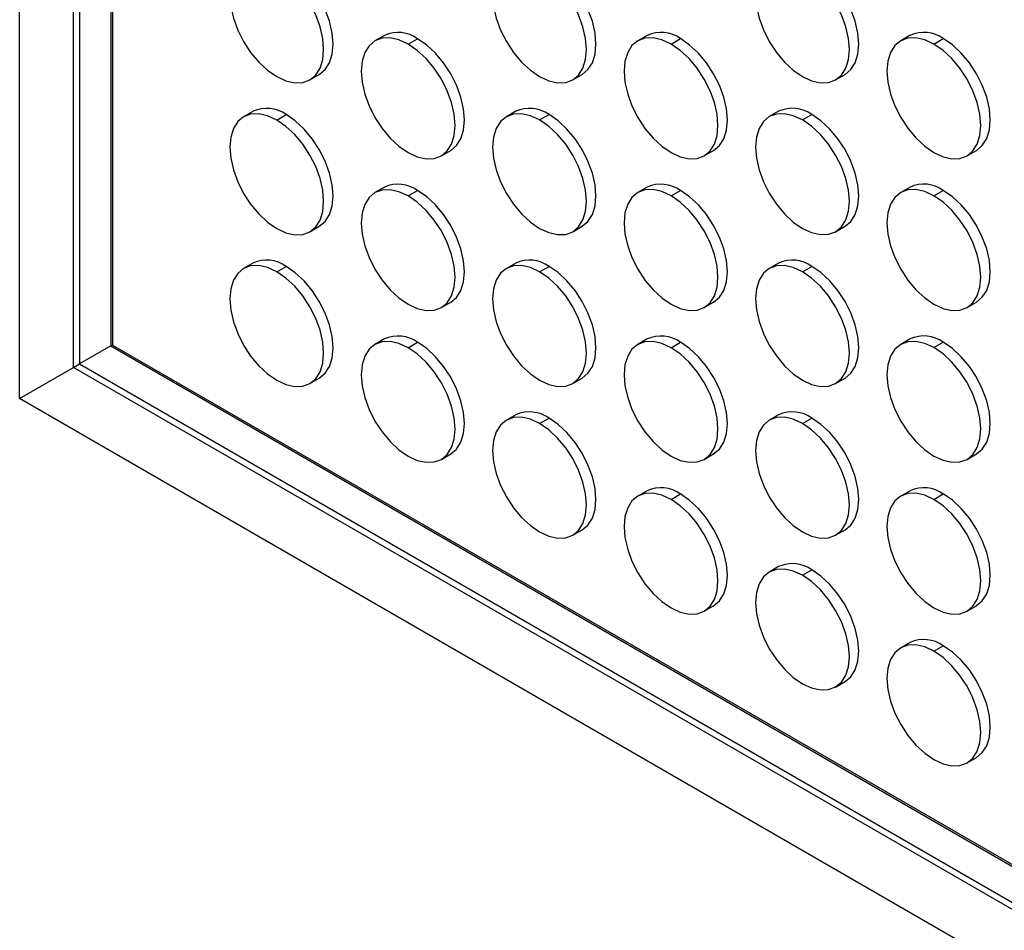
# Model space of a CAD drawing. Header units: millimetres. Extents: x 0 to 2794, y 0 to 2159.
# Tile 7 of 44: x 1997 to 2145, y 1186 to 1324. Entities that reach past the tile are written whole.
import ezdxf

# ---------------------------------------------------------------- set-up
doc = ezdxf.new("R2010")
doc.units = ezdxf.units.MM
doc.header["$LTSCALE"] = 10

msp = doc.modelspace()

# ---------------------------------------------------------------- linework, layer by layer
for p, q in [((1996.98, 1266.48), (1996.98, 2061.79)), ((2005.08, 1271.15), (2005.08, 2037.64)), ((2006.01, 2034.9), (2006.01, 1271.69)), ((2010.71, 2022.98), (2010.71, 1274.4)), ((2010.95, 2020.86), (2010.95, 1274.54)), ((2051.92, 1321.18), (2050.5, 1320.36)), ((2055.5, 1319.87), (2056.92, 1320.68)), ((2091.51, 1321.18), (2090.1, 1320.37)), ((2095.1, 1319.87), (2096.51, 1320.69)), ((2131.11, 1321.19), (2129.7, 1320.37)), ((2134.7, 1319.87), (2136.11, 1320.69)), ((2040.7, 1314.47), (2042.12, 1315.29)), ((2080.3, 1314.47), (2081.71, 1315.29)), ((2119.9, 1314.48), (2121.31, 1315.29)), ((2032.12, 1309.74), (2030.7, 1308.93)), ((2071.72, 1309.75), (2070.3, 1308.93)), ((2111.31, 1309.75), (2109.9, 1308.94)), ((2035.7, 1308.43), (2037.12, 1309.25)), ((2075.3, 1308.44), (2076.72, 1309.25)), ((2114.9, 1308.44), (2116.31, 1309.26)), ((2060.5, 1303.04), (2061.92, 1303.86)), ((2100.1, 1303.04), (2101.51, 1303.86)), ((2139.7, 1303.05), (2141.11, 1303.86)), ((2051.92, 1298.31), (2050.5, 1297.5)), ((2055.5, 1297), (2056.92, 1297.82)), ((2091.51, 1298.32), (2090.1, 1297.5)), ((2095.1, 1297.01), (2096.51, 1297.82)), ((2131.11, 1298.32), (2129.7, 1297.51)), ((2134.7, 1297.01), (2136.11, 1297.83)), ((2040.7, 1291.61), (2042.12, 1292.42)), ((2080.3, 1291.61), (2081.71, 1292.43)), ((2119.9, 1291.61), (2121.31, 1292.43)), ((2032.12, 1286.88), (2030.7, 1286.06)), ((2035.7, 1285.57), (2037.12, 1286.39)), ((2071.72, 1286.88), (2070.3, 1286.07)), ((2075.3, 1285.57), (2076.72, 1286.39)), ((2111.31, 1286.89), (2109.9, 1286.07)), ((2114.9, 1285.58), (2116.31, 1286.39)), ((2060.5, 1280.18), (2061.92, 1280.99)), ((2100.1, 1280.18), (2101.51, 1281)), ((2139.7, 1280.18), (2141.11, 1281)), ((2010.71, 1274.4), (2006.01, 1271.69)), ((2011.04, 1274.59), (2010.71, 1274.4)), ((2010.71, 1274.4), (2325.99, 1092.39)), ((2010.95, 1274.54), (2657.25, 901.45)), ((2051.92, 1275.45), (2050.5, 1274.64)), ((2055.5, 1274.14), (2056.92, 1274.96)), ((2091.51, 1275.46), (2090.1, 1274.64)), ((2095.1, 1274.14), (2096.51, 1274.96)), ((2131.11, 1275.46), (2129.7, 1274.64)), ((2134.7, 1274.15), (2136.11, 1274.96)), ((1996.98, 1266.48), (2005.08, 1271.15)), ((2005.08, 1271.15), (2006.01, 1271.69)), ((2328.12, 1084.66), (2005.08, 1271.15)), ((2006.01, 1271.69), (2327.64, 1086.02)), ((2040.7, 1268.74), (2042.12, 1269.56)), ((2080.3, 1268.75), (2081.71, 1269.56)), ((2119.9, 1268.75), (2121.31, 1269.57)), ((2332.51, 1072.78), (1996.98, 1266.48)), ((2071.72, 1264.02), (2070.3, 1263.21)), ((2111.31, 1264.03), (2109.9, 1263.21)), ((2075.3, 1262.71), (2076.72, 1263.53)), ((2114.9, 1262.71), (2116.31, 1263.53)), ((2060.5, 1257.31), (2061.92, 1258.13)), ((2100.1, 1257.32), (2101.51, 1258.13)), ((2139.7, 1257.32), (2141.11, 1258.14)), ((2091.51, 1252.59), (2090.1, 1251.78)), ((2095.1, 1251.28), (2096.51, 1252.1)), ((2131.11, 1252.6), (2129.7, 1251.78)), ((2134.7, 1251.28), (2136.11, 1252.1)), ((2080.3, 1245.88), (2081.71, 1246.7)), ((2119.9, 1245.89), (2121.31, 1246.7)), ((2111.31, 1241.16), (2109.9, 1240.35)), ((2114.9, 1239.85), (2116.31, 1240.67)), ((2100.1, 1234.45), (2101.51, 1235.27)), ((2139.7, 1234.46), (2141.11, 1235.27)), ((2131.11, 1229.73), (2129.7, 1228.92)), ((2134.7, 1228.42), (2136.11, 1229.24)), ((2119.9, 1223.02), (2121.31, 1223.84)), ((2139.7, 1211.6), (2141.11, 1212.41))]:
    msp.add_line(p, q)
at = {"flags": 128}
for points in [[(2035.7, 1331.3), (2034.32, 1331.94), (2033, 1332.24), (2031.77, 1332.19), (2030.7, 1331.79), (2029.82, 1331.06), (2029.17, 1330.03), (2028.77, 1328.73), (2028.63, 1327.21), (2028.77, 1325.54), (2029.17, 1323.78), (2029.82, 1321.99), (2030.7, 1320.24), (2031.77, 1318.61), (2033, 1317.15), (2034.32, 1315.92), (2035.7, 1314.97)], [(2042.12, 1315.29), (2042.12, 1315.29), (2043, 1316.02), (2043.65, 1317.05), (2044.05, 1318.35), (2044.19, 1319.86), (2044.05, 1321.54), (2043.65, 1323.3), (2043, 1325.09), (2042.12, 1326.83), (2041.05, 1328.47), (2039.82, 1329.93), (2038.5, 1331.16), (2037.12, 1332.11)], [(2075.3, 1331.3), (2073.92, 1331.94), (2072.6, 1332.24), (2071.37, 1332.19), (2070.3, 1331.79), (2069.42, 1331.06), (2068.77, 1330.03), (2068.37, 1328.73), (2068.23, 1327.22), (2068.37, 1325.54), (2068.77, 1323.78), (2069.42, 1321.99), (2070.3, 1320.25), (2071.37, 1318.61), (2072.6, 1317.15), (2073.92, 1315.92), (2075.3, 1314.97)], [(2081.71, 1315.29), (2081.72, 1315.29), (2082.59, 1316.02), (2083.25, 1317.05), (2083.65, 1318.35), (2083.79, 1319.87), (2083.65, 1321.54), (2083.25, 1323.3), (2082.59, 1325.09), (2081.72, 1326.84), (2080.64, 1328.47), (2079.42, 1329.93), (2078.09, 1331.16), (2076.72, 1332.12)], [(2114.9, 1331.3), (2113.52, 1331.94), (2112.19, 1332.24), (2110.97, 1332.2), (2109.9, 1331.8), (2109.02, 1331.07), (2108.37, 1330.03), (2107.96, 1328.73), (2107.83, 1327.22), (2107.96, 1325.55), (2108.37, 1323.78), (2109.02, 1322), (2109.9, 1320.25), (2110.97, 1318.62), (2112.19, 1317.16), (2113.52, 1315.93), (2114.9, 1314.97)], [(2121.31, 1315.29), (2121.31, 1315.29), (2122.19, 1316.02), (2122.85, 1317.06), (2123.25, 1318.36), (2123.38, 1319.87), (2123.25, 1321.54), (2122.85, 1323.31), (2122.19, 1325.1), (2121.31, 1326.84), (2120.24, 1328.48), (2119.02, 1329.94), (2117.69, 1331.17), (2116.31, 1332.12)], [(2035.7, 1314.97), (2037.08, 1314.33), (2038.41, 1314.02), (2039.63, 1314.07), (2040.7, 1314.47), (2041.58, 1315.2), (2042.24, 1316.23), (2042.64, 1317.53), (2042.77, 1319.05), (2042.64, 1320.72), (2042.24, 1322.48), (2041.58, 1324.27), (2040.7, 1326.02), (2039.63, 1327.65), (2038.41, 1329.11), (2037.08, 1330.34), (2035.7, 1331.3)], [(2075.3, 1314.97), (2076.68, 1314.33), (2078.01, 1314.03), (2079.23, 1314.08), (2080.3, 1314.47), (2081.18, 1315.2), (2081.83, 1316.24), (2082.24, 1317.54), (2082.37, 1319.05), (2082.24, 1320.72), (2081.83, 1322.49), (2081.18, 1324.28), (2080.3, 1326.02), (2079.23, 1327.66), (2078.01, 1329.12), (2076.68, 1330.35), (2075.3, 1331.3)], [(2114.9, 1314.97), (2116.28, 1314.33), (2117.61, 1314.03), (2118.83, 1314.08), (2119.9, 1314.48), (2120.78, 1315.21), (2121.43, 1316.24), (2121.83, 1317.54), (2121.97, 1319.06), (2121.83, 1320.73), (2121.43, 1322.49), (2120.78, 1324.28), (2119.9, 1326.03), (2118.83, 1327.66), (2117.61, 1329.12), (2116.28, 1330.35), (2114.9, 1331.3)], [(2055.5, 1319.87), (2054.12, 1320.51), (2052.8, 1320.81), (2051.57, 1320.76), (2050.5, 1320.36), (2049.62, 1319.63), (2048.97, 1318.6), (2048.57, 1317.3), (2048.43, 1315.78), (2048.57, 1314.11), (2048.97, 1312.35), (2049.62, 1310.56), (2050.5, 1308.81), (2051.57, 1307.18), (2052.8, 1305.72), (2054.12, 1304.49), (2055.5, 1303.54)], [(2061.92, 1303.86), (2061.92, 1303.86), (2062.8, 1304.59), (2063.45, 1305.62), (2063.85, 1306.92), (2063.99, 1308.44), (2063.85, 1310.11), (2063.45, 1311.87), (2062.8, 1313.66), (2061.92, 1315.4), (2060.84, 1317.04), (2059.62, 1318.5), (2058.3, 1319.73), (2056.92, 1320.68)], [(2095.1, 1319.87), (2093.72, 1320.51), (2092.39, 1320.81), (2091.17, 1320.76), (2090.1, 1320.36), (2089.22, 1319.64), (2088.57, 1318.6), (2088.16, 1317.3), (2088.03, 1315.79), (2088.16, 1314.12), (2088.57, 1312.35), (2089.22, 1310.56), (2090.1, 1308.82), (2091.17, 1307.18), (2092.39, 1305.72), (2093.72, 1304.49), (2095.1, 1303.54)], [(2101.51, 1303.86), (2101.51, 1303.86), (2102.39, 1304.59), (2103.05, 1305.62), (2103.45, 1306.92), (2103.59, 1308.44), (2103.45, 1310.11), (2103.05, 1311.87), (2102.39, 1313.66), (2101.51, 1315.41), (2100.44, 1317.04), (2099.22, 1318.5), (2097.89, 1319.73), (2096.51, 1320.69)], [(2134.7, 1319.87), (2133.32, 1320.51), (2131.99, 1320.81), (2130.77, 1320.77), (2129.7, 1320.37), (2128.82, 1319.64), (2128.17, 1318.6), (2127.76, 1317.3), (2127.63, 1315.79), (2127.76, 1314.12), (2128.17, 1312.35), (2128.82, 1310.57), (2129.7, 1308.82), (2130.77, 1307.19), (2131.99, 1305.73), (2133.32, 1304.5), (2134.7, 1303.54)], [(2141.11, 1303.86), (2141.11, 1303.86), (2141.99, 1304.59), (2142.65, 1305.63), (2143.05, 1306.93), (2143.18, 1308.44), (2143.05, 1310.11), (2142.65, 1311.88), (2141.99, 1313.67), (2141.11, 1315.41), (2140.04, 1317.05), (2138.82, 1318.51), (2137.49, 1319.74), (2136.11, 1320.69)], [(2055.5, 1303.54), (2056.88, 1302.9), (2058.21, 1302.59), (2059.43, 1302.64), (2060.5, 1303.04), (2061.38, 1303.77), (2062.03, 1304.8), (2062.44, 1306.1), (2062.57, 1307.62), (2062.44, 1309.29), (2062.03, 1311.05), (2061.38, 1312.84), (2060.5, 1314.59), (2059.43, 1316.22), (2058.21, 1317.68), (2056.88, 1318.91), (2055.5, 1319.87)], [(2095.1, 1303.54), (2096.48, 1302.9), (2097.81, 1302.6), (2099.03, 1302.65), (2100.1, 1303.04), (2100.98, 1303.77), (2101.63, 1304.81), (2102.04, 1306.11), (2102.17, 1307.62), (2102.04, 1309.29), (2101.63, 1311.06), (2100.98, 1312.85), (2100.1, 1314.59), (2099.03, 1316.23), (2097.81, 1317.69), (2096.48, 1318.92), (2095.1, 1319.87)], [(2134.7, 1303.54), (2136.08, 1302.9), (2137.4, 1302.6), (2138.63, 1302.65), (2139.7, 1303.05), (2140.58, 1303.78), (2141.23, 1304.81), (2141.63, 1306.11), (2141.77, 1307.63), (2141.63, 1309.3), (2141.23, 1311.06), (2140.58, 1312.85), (2139.7, 1314.6), (2138.63, 1316.23), (2137.4, 1317.69), (2136.08, 1318.92), (2134.7, 1319.87)], [(2035.7, 1308.43), (2034.32, 1309.07), (2033, 1309.37), (2031.77, 1309.32), (2030.7, 1308.93), (2029.82, 1308.2), (2029.17, 1307.16), (2028.77, 1305.86), (2028.63, 1304.35), (2028.77, 1302.68), (2029.17, 1300.91), (2029.82, 1299.13), (2030.7, 1297.38), (2031.77, 1295.75), (2033, 1294.29), (2034.32, 1293.06), (2035.7, 1292.1)], [(2035.7, 1292.1), (2037.08, 1291.46), (2038.41, 1291.16), (2039.63, 1291.21), (2040.7, 1291.61), (2041.58, 1292.34), (2042.24, 1293.37), (2042.64, 1294.67), (2042.77, 1296.19), (2042.64, 1297.86), (2042.24, 1299.62), (2041.58, 1301.41), (2040.7, 1303.15), (2039.63, 1304.79), (2038.41, 1306.25), (2037.08, 1307.48), (2035.7, 1308.43)], [(2042.12, 1292.42), (2042.12, 1292.42), (2043, 1293.15), (2043.65, 1294.19), (2044.05, 1295.49), (2044.19, 1297), (2044.05, 1298.67), (2043.65, 1300.44), (2043, 1302.23), (2042.12, 1303.97), (2041.05, 1305.61), (2039.82, 1307.07), (2038.5, 1308.3), (2037.12, 1309.25)], [(2075.3, 1308.44), (2073.92, 1309.08), (2072.6, 1309.38), (2071.37, 1309.33), (2070.3, 1308.93), (2069.42, 1308.2), (2068.77, 1307.17), (2068.37, 1305.87), (2068.23, 1304.35), (2068.37, 1302.68), (2068.77, 1300.92), (2069.42, 1299.13), (2070.3, 1297.38), (2071.37, 1295.75), (2072.6, 1294.29), (2073.92, 1293.06), (2075.3, 1292.11)], [(2075.3, 1292.11), (2076.68, 1291.47), (2078.01, 1291.17), (2079.23, 1291.21), (2080.3, 1291.61), (2081.18, 1292.34), (2081.83, 1293.38), (2082.24, 1294.67), (2082.37, 1296.19), (2082.24, 1297.86), (2081.83, 1299.62), (2081.18, 1301.41), (2080.3, 1303.16), (2079.23, 1304.79), (2078.01, 1306.25), (2076.68, 1307.48), (2075.3, 1308.44)], [(2081.71, 1292.43), (2081.72, 1292.43), (2082.59, 1293.16), (2083.25, 1294.19), (2083.65, 1295.49), (2083.79, 1297.01), (2083.65, 1298.68), (2083.25, 1300.44), (2082.59, 1302.23), (2081.72, 1303.97), (2080.64, 1305.61), (2079.42, 1307.07), (2078.09, 1308.3), (2076.72, 1309.25)], [(2114.9, 1308.44), (2113.52, 1309.08), (2112.19, 1309.38), (2110.97, 1309.33), (2109.9, 1308.94), (2109.02, 1308.21), (2108.37, 1307.17), (2107.96, 1305.87), (2107.83, 1304.36), (2107.96, 1302.69), (2108.37, 1300.92), (2109.02, 1299.13), (2109.9, 1297.39), (2110.97, 1295.75), (2112.19, 1294.29), (2113.52, 1293.06), (2114.9, 1292.11)], [(2114.9, 1292.11), (2116.28, 1291.47), (2117.61, 1291.17), (2118.83, 1291.22), (2119.9, 1291.61), (2120.78, 1292.34), (2121.43, 1293.38), (2121.83, 1294.68), (2121.97, 1296.19), (2121.83, 1297.86), (2121.43, 1299.63), (2120.78, 1301.42), (2119.9, 1303.16), (2118.83, 1304.8), (2117.61, 1306.26), (2116.28, 1307.49), (2114.9, 1308.44)], [(2121.31, 1292.43), (2121.31, 1292.43), (2122.19, 1293.16), (2122.85, 1294.2), (2123.25, 1295.49), (2123.38, 1297.01), (2123.25, 1298.68), (2122.85, 1300.44), (2122.19, 1302.23), (2121.31, 1303.98), (2120.24, 1305.61), (2119.02, 1307.07), (2117.69, 1308.3), (2116.31, 1309.26)], [(2055.5, 1297), (2054.12, 1297.64), (2052.8, 1297.94), (2051.57, 1297.89), (2050.5, 1297.5), (2049.62, 1296.77), (2048.97, 1295.73), (2048.57, 1294.43), (2048.43, 1292.92), (2048.57, 1291.25), (2048.97, 1289.48), (2049.62, 1287.7), (2050.5, 1285.95), (2051.57, 1284.32), (2052.8, 1282.86), (2054.12, 1281.63), (2055.5, 1280.67)], [(2061.92, 1280.99), (2061.92, 1280.99), (2062.8, 1281.72), (2063.45, 1282.76), (2063.85, 1284.06), (2063.99, 1285.57), (2063.85, 1287.24), (2063.45, 1289.01), (2062.8, 1290.8), (2061.92, 1292.54), (2060.84, 1294.18), (2059.62, 1295.64), (2058.3, 1296.87), (2056.92, 1297.82)], [(2095.1, 1297.01), (2093.72, 1297.65), (2092.39, 1297.95), (2091.17, 1297.9), (2090.1, 1297.5), (2089.22, 1296.77), (2088.57, 1295.74), (2088.16, 1294.44), (2088.03, 1292.92), (2088.16, 1291.25), (2088.57, 1289.49), (2089.22, 1287.7), (2090.1, 1285.95), (2091.17, 1284.32), (2092.39, 1282.86), (2093.72, 1281.63), (2095.1, 1280.68)], [(2101.51, 1281), (2101.51, 1281), (2102.39, 1281.73), (2103.05, 1282.76), (2103.45, 1284.06), (2103.59, 1285.58), (2103.45, 1287.25), (2103.05, 1289.01), (2102.39, 1290.8), (2101.51, 1292.55), (2100.44, 1294.18), (2099.22, 1295.64), (2097.89, 1296.87), (2096.51, 1297.82)], [(2134.7, 1297.01), (2133.32, 1297.65), (2131.99, 1297.95), (2130.77, 1297.9), (2129.7, 1297.51), (2128.82, 1296.78), (2128.17, 1295.74), (2127.76, 1294.44), (2127.63, 1292.93), (2127.76, 1291.26), (2128.17, 1289.49), (2128.82, 1287.7), (2129.7, 1285.96), (2130.77, 1284.32), (2131.99, 1282.86), (2133.32, 1281.63), (2134.7, 1280.68)], [(2141.11, 1281), (2141.11, 1281), (2141.99, 1281.73), (2142.65, 1282.77), (2143.05, 1284.07), (2143.18, 1285.58), (2143.05, 1287.25), (2142.65, 1289.02), (2141.99, 1290.8), (2141.11, 1292.55), (2140.04, 1294.18), (2138.82, 1295.64), (2137.49, 1296.87), (2136.11, 1297.83)], [(2055.5, 1280.67), (2056.88, 1280.03), (2058.21, 1279.73), (2059.43, 1279.78), (2060.5, 1280.18), (2061.38, 1280.91), (2062.03, 1281.94), (2062.44, 1283.24), (2062.57, 1284.76), (2062.44, 1286.43), (2062.03, 1288.19), (2061.38, 1289.98), (2060.5, 1291.73), (2059.43, 1293.36), (2058.21, 1294.82), (2056.88, 1296.05), (2055.5, 1297)], [(2095.1, 1280.68), (2096.48, 1280.04), (2097.81, 1279.74), (2099.03, 1279.78), (2100.1, 1280.18), (2100.98, 1280.91), (2101.63, 1281.95), (2102.04, 1283.24), (2102.17, 1284.76), (2102.04, 1286.43), (2101.63, 1288.19), (2100.98, 1289.98), (2100.1, 1291.73), (2099.03, 1293.36), (2097.81, 1294.82), (2096.48, 1296.05), (2095.1, 1297.01)], [(2134.7, 1280.68), (2136.08, 1280.04), (2137.4, 1279.74), (2138.63, 1279.79), (2139.7, 1280.18), (2140.58, 1280.91), (2141.23, 1281.95), (2141.63, 1283.25), (2141.77, 1284.76), (2141.63, 1286.43), (2141.23, 1288.2), (2140.58, 1289.99), (2139.7, 1291.73), (2138.63, 1293.37), (2137.4, 1294.83), (2136.08, 1296.06), (2134.7, 1297.01)], [(2035.7, 1285.57), (2034.32, 1286.21), (2033, 1286.51), (2031.77, 1286.46), (2030.7, 1286.06), (2029.82, 1285.33), (2029.17, 1284.3), (2028.77, 1283), (2028.63, 1281.49), (2028.77, 1279.81), (2029.17, 1278.05), (2029.82, 1276.26), (2030.7, 1274.52), (2031.77, 1272.88), (2033, 1271.42), (2034.32, 1270.19), (2035.7, 1269.24)], [(2042.12, 1269.56), (2042.12, 1269.56), (2043, 1270.29), (2043.65, 1271.32), (2044.05, 1272.62), (2044.19, 1274.14), (2044.05, 1275.81), (2043.65, 1277.57), (2043, 1279.36), (2042.12, 1281.11), (2041.05, 1282.74), (2039.82, 1284.2), (2038.5, 1285.43), (2037.12, 1286.39)], [(2075.3, 1285.57), (2073.92, 1286.21), (2072.6, 1286.51), (2071.37, 1286.47), (2070.3, 1286.07), (2069.42, 1285.34), (2068.77, 1284.3), (2068.37, 1283), (2068.23, 1281.49), (2068.37, 1279.82), (2068.77, 1278.05), (2069.42, 1276.27), (2070.3, 1274.52), (2071.37, 1272.89), (2072.6, 1271.43), (2073.92, 1270.2), (2075.3, 1269.24)], [(2081.71, 1269.56), (2081.72, 1269.56), (2082.59, 1270.29), (2083.25, 1271.33), (2083.65, 1272.63), (2083.79, 1274.14), (2083.65, 1275.81), (2083.25, 1277.58), (2082.59, 1279.37), (2081.72, 1281.11), (2080.64, 1282.75), (2079.42, 1284.21), (2078.09, 1285.44), (2076.72, 1286.39)], [(2114.9, 1285.58), (2113.52, 1286.22), (2112.19, 1286.52), (2110.97, 1286.47), (2109.9, 1286.07), (2109.02, 1285.34), (2108.37, 1284.31), (2107.96, 1283.01), (2107.83, 1281.49), (2107.96, 1279.82), (2108.37, 1278.06), (2109.02, 1276.27), (2109.9, 1274.52), (2110.97, 1272.89), (2112.19, 1271.43), (2113.52, 1270.2), (2114.9, 1269.25)], [(2121.31, 1269.57), (2121.31, 1269.57), (2122.19, 1270.3), (2122.85, 1271.33), (2123.25, 1272.63), (2123.38, 1274.15), (2123.25, 1275.82), (2122.85, 1277.58), (2122.19, 1279.37), (2121.31, 1281.12), (2120.24, 1282.75), (2119.02, 1284.21), (2117.69, 1285.44), (2116.31, 1286.39)], [(2035.7, 1269.24), (2037.08, 1268.6), (2038.41, 1268.3), (2039.63, 1268.35), (2040.7, 1268.74), (2041.58, 1269.47), (2042.24, 1270.51), (2042.64, 1271.81), (2042.77, 1273.32), (2042.64, 1274.99), (2042.24, 1276.76), (2041.58, 1278.55), (2040.7, 1280.29), (2039.63, 1281.93), (2038.41, 1283.39), (2037.08, 1284.62), (2035.7, 1285.57)], [(2075.3, 1269.24), (2076.68, 1268.6), (2078.01, 1268.3), (2079.23, 1268.35), (2080.3, 1268.75), (2081.18, 1269.48), (2081.83, 1270.51), (2082.24, 1271.81), (2082.37, 1273.33), (2082.24, 1275), (2081.83, 1276.76), (2081.18, 1278.55), (2080.3, 1280.3), (2079.23, 1281.93), (2078.01, 1283.39), (2076.68, 1284.62), (2075.3, 1285.57)], [(2114.9, 1269.25), (2116.28, 1268.61), (2117.61, 1268.31), (2118.83, 1268.35), (2119.9, 1268.75), (2120.78, 1269.48), (2121.43, 1270.52), (2121.83, 1271.82), (2121.97, 1273.33), (2121.83, 1275), (2121.43, 1276.77), (2120.78, 1278.55), (2119.9, 1280.3), (2118.83, 1281.93), (2117.61, 1283.39), (2116.28, 1284.62), (2114.9, 1285.58)], [(2055.5, 1274.14), (2054.12, 1274.78), (2052.8, 1275.08), (2051.57, 1275.03), (2050.5, 1274.63), (2049.62, 1273.91), (2048.97, 1272.87), (2048.57, 1271.57), (2048.43, 1270.06), (2048.57, 1268.39), (2048.97, 1266.62), (2049.62, 1264.83), (2050.5, 1263.09), (2051.57, 1261.45), (2052.8, 1259.99), (2054.12, 1258.76), (2055.5, 1257.81)], [(2055.5, 1257.81), (2056.88, 1257.17), (2058.21, 1256.87), (2059.43, 1256.92), (2060.5, 1257.31), (2061.38, 1258.04), (2062.03, 1259.08), (2062.44, 1260.38), (2062.57, 1261.89), (2062.44, 1263.56), (2062.03, 1265.33), (2061.38, 1267.12), (2060.5, 1268.86), (2059.43, 1270.5), (2058.21, 1271.96), (2056.88, 1273.19), (2055.5, 1274.14)], [(2061.92, 1258.13), (2061.92, 1258.13), (2062.8, 1258.86), (2063.45, 1259.89), (2063.85, 1261.19), (2063.99, 1262.71), (2063.85, 1264.38), (2063.45, 1266.14), (2062.8, 1267.93), (2061.92, 1269.68), (2060.84, 1271.31), (2059.62, 1272.77), (2058.3, 1274), (2056.92, 1274.96)], [(2095.1, 1274.14), (2093.72, 1274.78), (2092.39, 1275.08), (2091.17, 1275.04), (2090.1, 1274.64), (2089.22, 1273.91), (2088.57, 1272.87), (2088.16, 1271.57), (2088.03, 1270.06), (2088.16, 1268.39), (2088.57, 1266.62), (2089.22, 1264.84), (2090.1, 1263.09), (2091.17, 1261.46), (2092.39, 1260), (2093.72, 1258.77), (2095.1, 1257.81)], [(2095.1, 1257.81), (2096.48, 1257.17), (2097.81, 1256.87), (2099.03, 1256.92), (2100.1, 1257.32), (2100.98, 1258.05), (2101.63, 1259.08), (2102.04, 1260.38), (2102.17, 1261.9), (2102.04, 1263.57), (2101.63, 1265.33), (2100.98, 1267.12), (2100.1, 1268.87), (2099.03, 1270.5), (2097.81, 1271.96), (2096.48, 1273.19), (2095.1, 1274.14)], [(2101.51, 1258.13), (2101.51, 1258.13), (2102.39, 1258.86), (2103.05, 1259.9), (2103.45, 1261.2), (2103.59, 1262.71), (2103.45, 1264.38), (2103.05, 1266.15), (2102.39, 1267.94), (2101.51, 1269.68), (2100.44, 1271.32), (2099.22, 1272.78), (2097.89, 1274.01), (2096.51, 1274.96)], [(2134.7, 1274.15), (2133.32, 1274.79), (2131.99, 1275.09), (2130.77, 1275.04), (2129.7, 1274.64), (2128.82, 1273.91), (2128.17, 1272.88), (2127.76, 1271.58), (2127.63, 1270.06), (2127.76, 1268.39), (2128.17, 1266.63), (2128.82, 1264.84), (2129.7, 1263.09), (2130.77, 1261.46), (2131.99, 1260), (2133.32, 1258.77), (2134.7, 1257.82)], [(2134.7, 1257.82), (2136.08, 1257.18), (2137.4, 1256.88), (2138.63, 1256.92), (2139.7, 1257.32), (2140.58, 1258.05), (2141.23, 1259.09), (2141.63, 1260.39), (2141.77, 1261.9), (2141.63, 1263.57), (2141.23, 1265.34), (2140.58, 1267.12), (2139.7, 1268.87), (2138.63, 1270.5), (2137.4, 1271.96), (2136.08, 1273.19), (2134.7, 1274.15)], [(2141.11, 1258.14), (2141.11, 1258.14), (2141.99, 1258.87), (2142.65, 1259.9), (2143.05, 1261.2), (2143.18, 1262.72), (2143.05, 1264.39), (2142.65, 1266.15), (2141.99, 1267.94), (2141.11, 1269.69), (2140.04, 1271.32), (2138.82, 1272.78), (2137.49, 1274.01), (2136.11, 1274.96)], [(2075.3, 1262.71), (2073.92, 1263.35), (2072.6, 1263.65), (2071.37, 1263.6), (2070.3, 1263.21), (2069.42, 1262.48), (2068.77, 1261.44), (2068.37, 1260.14), (2068.23, 1258.63), (2068.37, 1256.96), (2068.77, 1255.19), (2069.42, 1253.4), (2070.3, 1251.66), (2071.37, 1250.02), (2072.6, 1248.56), (2073.92, 1247.33), (2075.3, 1246.38)], [(2075.3, 1246.38), (2076.68, 1245.74), (2078.01, 1245.44), (2079.23, 1245.49), (2080.3, 1245.88), (2081.18, 1246.61), (2081.83, 1247.65), (2082.24, 1248.95), (2082.37, 1250.46), (2082.24, 1252.13), (2081.83, 1253.9), (2081.18, 1255.69), (2080.3, 1257.43), (2079.23, 1259.07), (2078.01, 1260.53), (2076.68, 1261.76), (2075.3, 1262.71)], [(2081.71, 1246.7), (2081.72, 1246.7), (2082.59, 1247.43), (2083.25, 1248.47), (2083.65, 1249.76), (2083.79, 1251.28), (2083.65, 1252.95), (2083.25, 1254.71), (2082.59, 1256.5), (2081.72, 1258.25), (2080.64, 1259.88), (2079.42, 1261.34), (2078.09, 1262.57), (2076.72, 1263.53)], [(2114.9, 1262.71), (2113.52, 1263.35), (2112.19, 1263.65), (2110.97, 1263.61), (2109.9, 1263.21), (2109.02, 1262.48), (2108.37, 1261.44), (2107.96, 1260.15), (2107.83, 1258.63), (2107.96, 1256.96), (2108.37, 1255.2), (2109.02, 1253.41), (2109.9, 1251.66), (2110.97, 1250.03), (2112.19, 1248.57), (2113.52, 1247.34), (2114.9, 1246.38)], [(2114.9, 1246.38), (2116.28, 1245.74), (2117.61, 1245.44), (2118.83, 1245.49), (2119.9, 1245.89), (2120.78, 1246.62), (2121.43, 1247.65), (2121.83, 1248.95), (2121.97, 1250.47), (2121.83, 1252.14), (2121.43, 1253.9), (2120.78, 1255.69), (2119.9, 1257.44), (2118.83, 1259.07), (2117.61, 1260.53), (2116.28, 1261.76), (2114.9, 1262.71)], [(2121.31, 1246.7), (2121.31, 1246.7), (2122.19, 1247.43), (2122.85, 1248.47), (2123.25, 1249.77), (2123.38, 1251.28), (2123.25, 1252.95), (2122.85, 1254.72), (2122.19, 1256.51), (2121.31, 1258.25), (2120.24, 1259.89), (2119.02, 1261.35), (2117.69, 1262.58), (2116.31, 1263.53)], [(2095.1, 1251.28), (2093.72, 1251.92), (2092.39, 1252.22), (2091.17, 1252.17), (2090.1, 1251.78), (2089.22, 1251.05), (2088.57, 1250.01), (2088.16, 1248.71), (2088.03, 1247.2), (2088.16, 1245.53), (2088.57, 1243.76), (2089.22, 1241.97), (2090.1, 1240.23), (2091.17, 1238.59), (2092.39, 1237.13), (2093.72, 1235.9), (2095.1, 1234.95)], [(2101.51, 1235.27), (2101.51, 1235.27), (2102.39, 1236), (2103.05, 1237.04), (2103.45, 1238.34), (2103.59, 1239.85), (2103.45, 1241.52), (2103.05, 1243.29), (2102.39, 1245.07), (2101.51, 1246.82), (2100.44, 1248.45), (2099.22, 1249.91), (2097.89, 1251.14), (2096.51, 1252.1)], [(2134.7, 1251.28), (2133.32, 1251.92), (2131.99, 1252.22), (2130.77, 1252.18), (2129.7, 1251.78), (2128.82, 1251.05), (2128.17, 1250.01), (2127.76, 1248.72), (2127.63, 1247.2), (2127.76, 1245.53), (2128.17, 1243.77), (2128.82, 1241.98), (2129.7, 1240.23), (2130.77, 1238.6), (2131.99, 1237.14), (2133.32, 1235.91), (2134.7, 1234.95)], [(2141.11, 1235.27), (2141.11, 1235.28), (2141.99, 1236), (2142.65, 1237.04), (2143.05, 1238.34), (2143.18, 1239.85), (2143.05, 1241.52), (2142.65, 1243.29), (2141.99, 1245.08), (2141.11, 1246.82), (2140.04, 1248.46), (2138.82, 1249.92), (2137.49, 1251.15), (2136.11, 1252.1)], [(2095.1, 1234.95), (2096.48, 1234.31), (2097.81, 1234.01), (2099.03, 1234.06), (2100.1, 1234.45), (2100.98, 1235.18), (2101.63, 1236.22), (2102.04, 1237.52), (2102.17, 1239.03), (2102.04, 1240.7), (2101.63, 1242.47), (2100.98, 1244.26), (2100.1, 1246), (2099.03, 1247.64), (2097.81, 1249.1), (2096.48, 1250.33), (2095.1, 1251.28)], [(2134.7, 1234.95), (2136.08, 1234.31), (2137.4, 1234.01), (2138.63, 1234.06), (2139.7, 1234.46), (2140.58, 1235.19), (2141.23, 1236.22), (2141.63, 1237.52), (2141.77, 1239.04), (2141.63, 1240.71), (2141.23, 1242.47), (2140.58, 1244.26), (2139.7, 1246.01), (2138.63, 1247.64), (2137.4, 1249.1), (2136.08, 1250.33), (2134.7, 1251.28)], [(2114.9, 1239.85), (2113.52, 1240.49), (2112.19, 1240.79), (2110.97, 1240.74), (2109.9, 1240.35), (2109.02, 1239.62), (2108.37, 1238.58), (2107.96, 1237.28), (2107.83, 1235.77), (2107.96, 1234.1), (2108.37, 1232.33), (2109.02, 1230.54), (2109.9, 1228.8), (2110.97, 1227.16), (2112.19, 1225.7), (2113.52, 1224.47), (2114.9, 1223.52)], [(2121.31, 1223.84), (2121.31, 1223.84), (2122.19, 1224.57), (2122.85, 1225.61), (2123.25, 1226.91), (2123.38, 1228.42), (2123.25, 1230.09), (2122.85, 1231.86), (2122.19, 1233.64), (2121.31, 1235.39), (2120.24, 1237.02), (2119.02, 1238.48), (2117.69, 1239.71), (2116.31, 1240.67)], [(2114.9, 1223.52), (2116.28, 1222.88), (2117.61, 1222.58), (2118.83, 1222.63), (2119.9, 1223.03), (2120.78, 1223.75), (2121.43, 1224.79), (2121.83, 1226.09), (2121.97, 1227.6), (2121.83, 1229.27), (2121.43, 1231.04), (2120.78, 1232.83), (2119.9, 1234.57), (2118.83, 1236.21), (2117.61, 1237.67), (2116.28, 1238.9), (2114.9, 1239.85)], [(2134.7, 1228.42), (2133.32, 1229.06), (2131.99, 1229.36), (2130.77, 1229.31), (2129.7, 1228.92), (2128.82, 1228.19), (2128.17, 1227.15), (2127.76, 1225.85), (2127.63, 1224.34), (2127.76, 1222.67), (2128.17, 1220.9), (2128.82, 1219.11), (2129.7, 1217.37), (2130.77, 1215.73), (2131.99, 1214.27), (2133.32, 1213.04), (2134.7, 1212.09)], [(2134.7, 1212.09), (2136.08, 1211.45), (2137.4, 1211.15), (2138.63, 1211.2), (2139.7, 1211.6), (2140.58, 1212.33), (2141.23, 1213.36), (2141.63, 1214.66), (2141.77, 1216.17), (2141.63, 1217.85), (2141.23, 1219.61), (2140.58, 1221.4), (2139.7, 1223.14), (2138.63, 1224.78), (2137.4, 1226.24), (2136.08, 1227.47), (2134.7, 1228.42)], [(2141.11, 1212.41), (2141.11, 1212.41), (2141.99, 1213.14), (2142.65, 1214.18), (2143.05, 1215.48), (2143.18, 1216.99), (2143.05, 1218.66), (2142.65, 1220.43), (2141.99, 1222.21), (2141.11, 1223.96), (2140.04, 1225.59), (2138.82, 1227.05), (2137.49, 1228.28), (2136.11, 1229.24)]]:
    msp.add_lwpolyline(points, dxfattribs=at)
for centre in [(2053.99, 1316.59), (2093.59, 1316.6), (2133.18, 1316.6), (2034.19, 1305.16), (2073.79, 1305.16), (2113.38, 1305.17), (2053.99, 1293.73), (2093.59, 1293.73), (2133.18, 1293.74), (2034.19, 1282.3), (2073.79, 1282.3), (2113.38, 1282.3), (2053.99, 1270.87), (2093.59, 1270.87), (2133.18, 1270.88), (2073.79, 1259.44), (2113.38, 1259.44), (2093.59, 1248.01), (2133.18, 1248.01), (2113.38, 1236.58), (2133.18, 1225.15)]:
    msp.add_arc(centre, 5.03, 54.3824, 114.3071)

doc.saveas('drawing.dxf')
